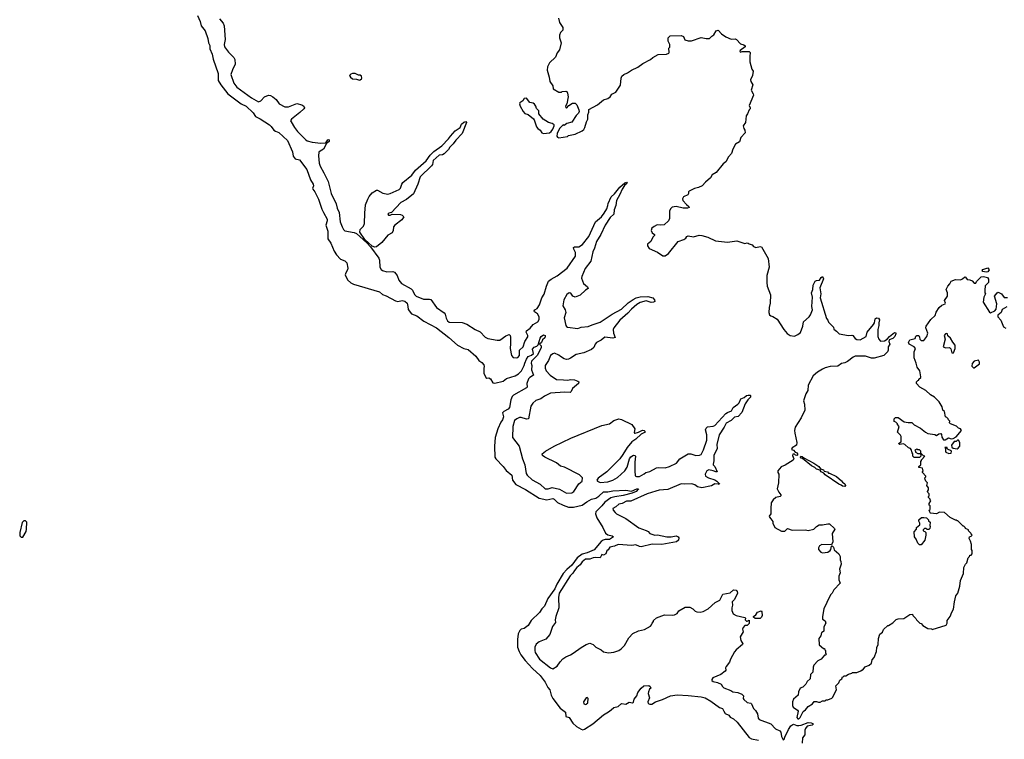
# Model space of a CAD drawing. Extents: x 2206940 to 2356632, y 511582 to 673215.
# Tile 170 of 228: x 2289198 to 2300696, y 611059 to 619467. Entities that reach past the tile are written whole.
import ezdxf

# ---------------------------------------------------------------- set-up
doc = ezdxf.new("R2010")
doc.units = 0

msp = doc.modelspace()

# ---------------------------------------------------------------- linework, layer by layer
at = {"layer": '0CON10XD'}
for points in [[(2291275, 619516), (2291307, 619445), (2291316, 619395), (2291364, 619335), (2291396, 619245), (2291401, 619195), (2291418, 619165), (2291419, 619125), (2291447, 619065), (2291457, 619007), (2291515, 618838), (2291516, 618755), (2291546, 618706), (2291630, 618600), (2291738, 618518), (2291785, 618484), (2291844, 618455), (2291925, 618378), (2291952, 618335), (2292005, 618309), (2292115, 618239), (2292135, 618220), (2292165, 618176), (2292185, 618163), (2292225, 618150), (2292325, 618054), (2292384, 617924), (2292393, 617873), (2292402, 617855), (2292415, 617842), (2292465, 617828), (2292550, 617715), (2292592, 617595), (2292626, 617544), (2292629, 617525), (2292619, 617495), (2292621, 617485), (2292646, 617455), (2292688, 617368), (2292725, 617252), (2292745, 617214), (2292789, 617135), (2292789, 617115), (2292773, 617065), (2292798, 616995), (2292796, 616905), (2292830, 616855), (2292872, 616762), (2292899, 616719), (2292945, 616668), (2292995, 616650), (2293018, 616625), (2293029, 616565), (2293026, 616544), (2293005, 616508), (2293000, 616485), (2293026, 616426), (2293063, 616394), (2293096, 616376), (2293398, 616285), (2293435, 616257), (2293479, 616239), (2293585, 616180), (2293615, 616174), (2293664, 616184), (2293695, 616176), (2293724, 616154), (2293729, 616115), (2293735, 616080), (2293775, 616028), (2293836, 616006), (2293916, 615946), (2294066, 615865), (2294210, 615755), (2294310, 615665), (2294383, 615625), (2294435, 615612), (2294525, 615535), (2294561, 615485), (2294593, 615463), (2294619, 615435), (2294623, 615415), (2294618, 615395), (2294617, 615335), (2294642, 615285), (2294655, 615280), (2294675, 615282), (2294695, 615272), (2294725, 615223), (2294745, 615221), (2294845, 615242), (2294883, 615275), (2294983, 615307), (2295022, 615328), (2295057, 615363), (2295088, 615425), (2295095, 615455), (2295115, 615502), (2295135, 615531), (2295174, 615546), (2295197, 615565), (2295185, 615617), (2295205, 615642), (2295236, 615654), (2295252, 615668), (2295277, 615745), (2295289, 615765), (2295314, 615784), (2295333, 615775), (2295336, 615765), (2295329, 615751), (2295303, 615725), (2295290, 615695), (2295270, 615675), (2295287, 615657), (2295287, 615635), (2295245, 615547), (2295174, 615475), (2295171, 615455), (2295180, 615425), (2295176, 615375), (2295199, 615315), (2295155, 615285), (2295141, 615269), (2295121, 615215), (2295123, 615175), (2295118, 615165), (2294965, 615080), (2294948, 615065), (2294932, 615025), (2294917, 614935), (2294901, 614915), (2294850, 614890), (2294837, 614875), (2294847, 614825), (2294835, 614792), (2294815, 614765), (2294782, 614685), (2294751, 614585), (2294743, 614485), (2294746, 614355), (2294757, 614335), (2294844, 614245), (2294878, 614198), (2294946, 614145), (2294954, 614085), (2294992, 614035), (2295105, 613976), (2295265, 613876), (2295355, 613857), (2295425, 613874), (2295441, 613865), (2295477, 613827), (2295544, 613794), (2295605, 613773), (2295665, 613772), (2295766, 613794), (2295822, 613832), (2295875, 613866), (2295925, 613878), (2295962, 613898), (2296015, 613949), (2296065, 613949), (2296125, 613961), (2296275, 613971), (2296342, 613958), (2296405, 613987), (2296423, 613985), (2296396, 613955), (2296352, 613935), (2296245, 613907), (2296147, 613893), (2296100, 613880), (2296030, 613830), (2295995, 613785), (2295925, 613715), (2295923, 613693), (2295936, 613645), (2296009, 613535), (2296039, 613469), (2296065, 613448), (2296118, 613435), (2296131, 613425), (2296085, 613393), (2296035, 613395), (2296013, 613387), (2295990, 613370), (2295905, 613271), (2295825, 613236), (2295768, 613222), (2295709, 613181), (2295646, 613095), (2295587, 613043), (2295545, 612995), (2295469, 612871), (2295446, 612815), (2295364, 612705), (2295326, 612614), (2295295, 612585), (2295268, 612542), (2295170, 612445), (2295135, 612389), (2295090, 612355), (2295055, 612344), (2295040, 612330), (2295020, 612290), (2295012, 612225), (2295011, 612135), (2295029, 612085), (2295052, 612045), (2295100, 611980), (2295185, 611885), (2295275, 611804), (2295336, 611725), (2295366, 611665), (2295387, 611637), (2295404, 611575), (2295424, 611535), (2295511, 611421), (2295571, 611375), (2295577, 611327), (2295613, 611313), (2295657, 611247), (2295699, 611209), (2295756, 611176), (2295775, 611171), (2295795, 611178), (2295892, 611238), (2296015, 611343), (2296075, 611378), (2296105, 611404), (2296138, 611432), (2296188, 611442), (2296225, 611479), (2296275, 611471), (2296315, 611492), (2296355, 611486), (2296365, 611491), (2296372, 611528), (2296403, 611565), (2296416, 611604), (2296454, 611655), (2296488, 611685), (2296545, 611689), (2296561, 611675), (2296567, 611655), (2296552, 611645), (2296540, 611615), (2296539, 611595), (2296554, 611545), (2296532, 611495), (2296539, 611479), (2296555, 611469), (2296579, 611471), (2296624, 611496), (2296705, 611524), (2296797, 611565), (2296877, 611577), (2297005, 611572), (2297155, 611555), (2297202, 611542), (2297270, 611505), (2297371, 611431), (2297405, 611418), (2297419, 611389), (2297435, 611361), (2297479, 611339), (2297496, 611316), (2297535, 611299), (2297575, 611261), (2297715, 611081), (2297745, 611065), (2297825, 611048)], [(2291531, 619475), (2291574, 619425), (2291587, 619395), (2291597, 619235), (2291585, 619175), (2291591, 619149), (2291635, 619087), (2291699, 619025), (2291711, 619001), (2291713, 618945), (2291681, 618879), (2291663, 618825), (2291697, 618725), (2291735, 618678), (2291905, 618553), (2291985, 618506), (2292015, 618519), (2292055, 618566), (2292105, 618585), (2292125, 618581), (2292155, 618565), (2292193, 618533), (2292229, 618485), (2292295, 618450), (2292335, 618450), (2292435, 618489), (2292493, 618473), (2292516, 618455), (2292522, 618435), (2292514, 618426), (2292469, 618381), (2292370, 618305), (2292361, 618285), (2292367, 618273), (2292405, 618205), (2292441, 618161), (2292535, 618065), (2292555, 618052), (2292615, 618036), (2292715, 618022), (2292772, 618028), (2292795, 618062), (2292805, 618067), (2292812, 618062), (2292810, 618045), (2292780, 618020), (2292746, 617955), (2292705, 617932), (2292692, 617918), (2292689, 617875), (2292695, 617792), (2292705, 617754), (2292749, 617679), (2292799, 617575), (2292837, 617435), (2292893, 617315), (2292905, 617265), (2292929, 617215), (2292940, 617105), (2292965, 617045), (2292978, 617015), (2292995, 616999), (2293105, 616981), (2293130, 616970), (2293250, 616860), (2293293, 616813), (2293391, 616681), (2293398, 616655), (2293402, 616575), (2293419, 616549), (2293436, 616536), (2293485, 616519), (2293555, 616523), (2293576, 616516), (2293605, 616477), (2293625, 616425), (2293655, 616384), (2293771, 616321), (2293785, 616305), (2293810, 616255), (2293828, 616238), (2293915, 616202), (2293985, 616202), (2293998, 616198), (2294064, 616105), (2294155, 616042), (2294166, 616025), (2294179, 615979), (2294195, 615947), (2294215, 615934), (2294365, 615929), (2294421, 615911), (2294515, 615845), (2294575, 615819), (2294635, 615756), (2294665, 615742), (2294775, 615723), (2294805, 615724), (2294875, 615774), (2294915, 615787), (2294925, 615778), (2294929, 615759), (2294931, 615685), (2294925, 615625), (2294941, 615545), (2294960, 615520), (2294995, 615514), (2295015, 615520), (2295033, 615545), (2295034, 615605), (2295079, 615645), (2295095, 615705), (2295130, 615760), (2295133, 615775), (2295114, 615815), (2295118, 615832), (2295158, 615862), (2295195, 615906), (2295248, 615935), (2295265, 615965), (2295265, 615995), (2295245, 616030), (2295210, 616055), (2295206, 616065), (2295213, 616077), (2295239, 616091), (2295267, 616135), (2295295, 616215), (2295321, 616259), (2295348, 616352), (2295375, 616412), (2295405, 616435), (2295475, 616472), (2295590, 616565), (2295688, 616702), (2295689, 616745), (2295668, 616785), (2295666, 616805), (2295675, 616811), (2295729, 616811), (2295771, 616839), (2295846, 616935), (2295922, 617105), (2295992, 617165), (2296025, 617205), (2296056, 617255), (2296067, 617295), (2296070, 617320), (2296107, 617395), (2296145, 617432), (2296205, 617511), (2296265, 617561), (2296285, 617567), (2296292, 617555), (2296259, 617531), (2296232, 617488), (2296208, 617425), (2296166, 617355), (2296159, 617295), (2296142, 617245), (2296136, 617195), (2296095, 617155), (2296036, 617065), (2295985, 616955), (2295935, 616875), (2295912, 616798), (2295892, 616755), (2295867, 616645), (2295800, 616560), (2295762, 616465), (2295759, 616445), (2295783, 616383), (2295830, 616345), (2295837, 616325), (2295805, 616308), (2295745, 616247), (2295685, 616226), (2295658, 616238), (2295635, 616273), (2295615, 616276), (2295586, 616254), (2295554, 616195), (2295541, 616125), (2295568, 616078), (2295575, 616045), (2295556, 615985), (2295576, 615895), (2295585, 615880), (2295596, 615876), (2295715, 615858), (2295755, 615873), (2295835, 615880), (2295885, 615903), (2295975, 615931), (2296115, 616027), (2296225, 616084), (2296303, 616157), (2296361, 616199), (2296396, 616215), (2296445, 616230), (2296535, 616232), (2296591, 616215), (2296611, 616195), (2296616, 616175), (2296600, 616165), (2296572, 616162), (2296515, 616181), (2296445, 616161), (2296405, 616137), (2296344, 616085), (2296301, 616039), (2296208, 615955), (2296137, 615865), (2296130, 615845), (2296131, 615805), (2296153, 615755), (2296125, 615747), (2296032, 615758), (2295989, 615721), (2295934, 615695), (2295918, 615675), (2295901, 615635), (2295877, 615613), (2295787, 615573), (2295695, 615556), (2295630, 615510), (2295605, 615500), (2295585, 615497), (2295555, 615504), (2295515, 615531), (2295495, 615547), (2295445, 615569), (2295425, 615564), (2295398, 615545), (2295372, 615485), (2295334, 615425), (2295334, 615395), (2295347, 615365), (2295392, 615315), (2295465, 615262), (2295550, 615260), (2295595, 615253), (2295635, 615261), (2295675, 615257), (2295716, 615245), (2295726, 615235), (2295724, 615215), (2295655, 615156), (2295638, 615122), (2295625, 615109), (2295565, 615116), (2295395, 615102), (2295325, 615068), (2295285, 615038), (2295225, 615016), (2295190, 614985), (2295167, 614953), (2295138, 614802), (2295115, 614798), (2295055, 614819), (2295033, 614817), (2295002, 614802), (2294975, 614782), (2294956, 614715), (2294952, 614585), (2295032, 614482), (2295068, 614335), (2295097, 614265), (2295113, 614165), (2295125, 614146), (2295182, 614092), (2295275, 614039), (2295335, 613984), (2295370, 613985), (2295415, 614001), (2295500, 613980), (2295585, 613934), (2295645, 613940), (2295669, 613955), (2295727, 614043), (2295765, 614075), (2295772, 614115), (2295735, 614147), (2295560, 614240), (2295515, 614251), (2295468, 614288), (2295332, 614355), (2295305, 614375), (2295301, 614395), (2295338, 614425), (2295441, 614485), (2295635, 614578), (2295995, 614724), (2296085, 614745), (2296135, 614785), (2296193, 614803), (2296224, 614795), (2296345, 614737), (2296380, 614685), (2296372, 614645), (2296377, 614637), (2296385, 614634), (2296424, 614646), (2296470, 614670), (2296492, 614665), (2296501, 614655), (2296496, 614645), (2296457, 614623), (2296395, 614565), (2296345, 614535), (2296291, 614469), (2296243, 614385), (2296205, 614335), (2296055, 614182), (2295955, 614111), (2295939, 614085), (2295945, 614074), (2295975, 614060), (2296065, 614067), (2296125, 614085), (2296181, 614119), (2296265, 614195), (2296291, 614239), (2296319, 614335), (2296335, 614359), (2296365, 614377), (2296382, 614375), (2296388, 614365), (2296381, 614295), (2296383, 614195), (2296386, 614136), (2296400, 614130), (2296435, 614131), (2296491, 614159), (2296510, 614175), (2296555, 614188), (2296635, 614232), (2296655, 614236), (2296735, 614232), (2296785, 614245), (2296868, 614285), (2296906, 614335), (2297006, 614394), (2297035, 614396), (2297095, 614376), (2297135, 614377), (2297155, 614385), (2297185, 614440), (2297222, 614555), (2297221, 614615), (2297208, 614675), (2297214, 614696), (2297232, 614708), (2297295, 614717), (2297314, 614726), (2297446, 614865), (2297465, 614879), (2297512, 614895), (2297531, 614935), (2297586, 614974), (2297599, 614991)], [(2295490, 619485), (2295503, 619435), (2295542, 619375), (2295542, 619345), (2295512, 619315), (2295502, 619285), (2295503, 619255), (2295522, 619195), (2295502, 619115), (2295475, 619080), (2295455, 619030), (2295386, 618964), (2295361, 618915), (2295356, 618876), (2295382, 618795), (2295388, 618745), (2295422, 618695), (2295427, 618657), (2295495, 618620), (2295525, 618620), (2295533, 618627), (2295575, 618632), (2295586, 618626), (2295597, 618607), (2295602, 618565), (2295587, 618483), (2295572, 618455), (2295575, 618440), (2295585, 618432), (2295610, 618465), (2295655, 618492), (2295685, 618490), (2295705, 618470), (2295727, 618415), (2295730, 618395), (2295722, 618375), (2295695, 618348), (2295645, 618270), (2295588, 618252), (2295555, 618230), (2295543, 618237), (2295502, 618195), (2295474, 618135), (2295471, 618105), (2295478, 618095), (2295495, 618087), (2295595, 618102), (2295605, 618112), (2295685, 618128), (2295765, 618167), (2295785, 618183), (2295796, 618205), (2295816, 618275), (2295832, 618305), (2295834, 618355), (2295843, 618385), (2295845, 618418), (2295945, 618471), (2296015, 618531), (2296068, 618545), (2296093, 618565), (2296112, 618595), (2296159, 618621), (2296215, 618700), (2296222, 618785), (2296230, 618805), (2296254, 618826), (2296296, 618844), (2296344, 618876), (2296418, 618912), (2296476, 618954), (2296565, 619000), (2296592, 619025), (2296655, 619060), (2296753, 619063), (2296778, 619075), (2296782, 619085), (2296780, 619135), (2296790, 619145), (2296790, 619175), (2296770, 619215), (2296770, 619255), (2296795, 619278), (2296922, 619282), (2296949, 619269), (2296965, 619230), (2297005, 619220), (2297045, 619220), (2297155, 619260), (2297215, 619247), (2297252, 619248), (2297280, 619275), (2297305, 619288), (2297333, 619337), (2297355, 619344), (2297395, 619301), (2297445, 619268), (2297505, 619238), (2297555, 619242), (2297570, 619235), (2297614, 619184), (2297655, 619174), (2297670, 619160), (2297669, 619151), (2297612, 619105), (2297608, 619095), (2297615, 619088), (2297636, 619094), (2297715, 619096), (2297729, 619085), (2297723, 619035), (2297726, 618976), (2297748, 618888), (2297763, 618865), (2297756, 618815), (2297734, 618765), (2297736, 618745), (2297760, 618705), (2297740, 618645), (2297765, 618600), (2297767, 618585), (2297718, 618465), (2297730, 618435), (2297730, 618425), (2297718, 618412), (2297698, 618365), (2297680, 618345), (2297672, 618265), (2297647, 618225), (2297653, 618195), (2297666, 618175), (2297669, 618145), (2297621, 618089), (2297602, 618038), (2297556, 618014), (2297526, 617955), (2297511, 617905), (2297476, 617865), (2297446, 617804), (2297415, 617782), (2297330, 617680), (2297285, 617652), (2297265, 617618), (2297205, 617570), (2297168, 617525), (2297126, 617504), (2297080, 617495), (2297015, 617462), (2297008, 617455), (2297008, 617435), (2296999, 617421), (2296948, 617395), (2296940, 617375), (2296943, 617355), (2296986, 617306), (2297012, 617285), (2297016, 617274), (2296995, 617264), (2296945, 617266), (2296865, 617284), (2296818, 617275), (2296801, 617259), (2296788, 617232), (2296788, 617145), (2296776, 617115), (2296725, 617069), (2296685, 617064), (2296642, 617068), (2296608, 617052), (2296581, 617029), (2296572, 617005), (2296585, 616978), (2296610, 616955), (2296610, 616945), (2296592, 616925), (2296567, 616875), (2296528, 616845), (2296528, 616825), (2296550, 616795), (2296645, 616749), (2296707, 616707), (2296735, 616709), (2296775, 616734), (2296888, 616875), (2296955, 616898), (2296976, 616914), (2296990, 616935), (2297005, 616942), (2297065, 616930), (2297132, 616948), (2297165, 616946), (2297234, 616924), (2297325, 616881), (2297465, 616867), (2297573, 616883), (2297665, 616853), (2297695, 616860), (2297705, 616857), (2297716, 616846), (2297750, 616835), (2297767, 616817), (2297794, 616804), (2297845, 616817), (2297861, 616811), (2297938, 616675), (2297950, 616575), (2297924, 616476), (2297923, 616397), (2297927, 616355), (2297967, 616253), (2297963, 616155), (2297950, 616105), (2297948, 616045), (2297955, 616020), (2297970, 616005), (2297995, 615998), (2298045, 615968), (2298122, 615845), (2298161, 615801), (2298195, 615778), (2298245, 615770), (2298285, 615788), (2298315, 615810), (2298342, 615885), (2298353, 615937), (2298416, 615994), (2298432, 616018), (2298456, 616075), (2298449, 616115), (2298458, 616225), (2298444, 616275), (2298460, 616315), (2298466, 616365), (2298488, 616412), (2298505, 616421), (2298537, 616423), (2298558, 616455), (2298575, 616467), (2298585, 616440), (2298542, 616335), (2298553, 616265), (2298544, 616215), (2298620, 615975), (2298637, 615957), (2298642, 615932), (2298700, 615875), (2298705, 615850), (2298738, 615828), (2298766, 615796), (2298875, 615776), (2298915, 615780), (2298926, 615776), (2298955, 615740), (2298975, 615730), (2299015, 615727), (2299083, 615765), (2299094, 615816), (2299168, 615905), (2299180, 615925), (2299190, 615970), (2299205, 615984), (2299229, 615979), (2299238, 615958), (2299230, 615925), (2299232, 615895), (2299220, 615845), (2299220, 615765), (2299232, 615732), (2299252, 615712), (2299297, 615713), (2299328, 615732), (2299354, 615766), (2299415, 615810), (2299428, 615808), (2299430, 615795), (2299418, 615765), (2299395, 615743), (2299352, 615728), (2299348, 615705), (2299360, 615675), (2299342, 615645), (2299342, 615605), (2299333, 615585), (2299290, 615545), (2299175, 615513), (2299145, 615513), (2299076, 615536), (2298954, 615536), (2298930, 615525), (2298865, 615472), (2298835, 615458), (2298795, 615448), (2298752, 615418), (2298664, 615416), (2298605, 615400), (2298575, 615384)], [(2293165, 618758), (2293175, 618762), (2293190, 618775), (2293192, 618785), (2293188, 618805), (2293175, 618818), (2293155, 618818), (2293116, 618836), (2293085, 618837), (2293065, 618830), (2293050, 618815), (2293062, 618795), (2293085, 618777), (2293132, 618772), (2293165, 618758)], [(2295315, 618138), (2295385, 618144), (2295405, 618159), (2295425, 618187), (2295441, 618225), (2295438, 618238), (2295415, 618253), (2295374, 618264), (2295310, 618305), (2295260, 618365), (2295262, 618402), (2295235, 618430), (2295227, 618457), (2295208, 618478), (2295195, 618490), (2295155, 618500), (2295115, 618550), (2295090, 618545), (2295073, 618517), (2295038, 618495), (2295033, 618483), (2295042, 618455), (2295078, 618395), (2295095, 618372), (2295137, 618357), (2295198, 618308), (2295207, 618297), (2295233, 618215), (2295248, 618195), (2295276, 618176), (2295295, 618144), (2295315, 618138)], [(2293345, 616810), (2293312, 616822), (2293230, 616900), (2293170, 616985), (2293175, 617015), (2293211, 617055), (2293225, 617085), (2293227, 617205), (2293238, 617305), (2293262, 617368), (2293280, 617400), (2293314, 617445), (2293365, 617476), (2293376, 617476), (2293440, 617440), (2293495, 617428), (2293525, 617434), (2293628, 617482), (2293643, 617497), (2293659, 617545), (2293674, 617566), (2293779, 617651), (2293821, 617709), (2293943, 617816), (2293990, 617885), (2294033, 617927), (2294128, 617992), (2294207, 618073), (2294228, 618105), (2294285, 618167), (2294343, 618207), (2294358, 618245), (2294385, 618270), (2294406, 618276), (2294416, 618265), (2294365, 618136), (2294291, 618059), (2294260, 618015), (2294222, 617978), (2294205, 617950), (2294155, 617900), (2294135, 617889), (2294096, 617884), (2294027, 617823), (2294017, 617775), (2294005, 617758), (2293875, 617630), (2293846, 617544), (2293795, 617430), (2293715, 617364), (2293650, 617330), (2293538, 617212), (2293510, 617205), (2293498, 617195), (2293505, 617183), (2293525, 617183), (2293547, 617193), (2293645, 617191), (2293664, 617184), (2293682, 617165), (2293661, 617129), (2293578, 617065), (2293564, 617046), (2293560, 617005), (2293546, 616975), (2293495, 616948), (2293428, 616865), (2293365, 616814), (2293345, 616810)], [(2298575, 615384), (2298515, 615350), (2298464, 615306), (2298406, 615195), (2298400, 615135), (2298377, 615095), (2298353, 615015), (2298363, 614975), (2298366, 614904), (2298324, 614816), (2298254, 614705), (2298247, 614665), (2298249, 614635), (2298272, 614525), (2298270, 614495), (2298220, 614465), (2298210, 614445), (2298235, 614437), (2298253, 614413), (2298276, 614406), (2298282, 614395), (2298281, 614379), (2298275, 614374), (2298258, 614378), (2298245, 614392), (2298225, 614390), (2298223, 614375), (2298238, 614335), (2298229, 614321), (2298138, 614262), (2298089, 614241), (2298052, 614195), (2298053, 614175), (2298062, 614155), (2298060, 614055), (2298043, 613985), (2298062, 613945), (2298086, 613915), (2298087, 613905), (2298080, 613895), (2298028, 613885), (2297998, 613855), (2297975, 613820), (2297968, 613755), (2297970, 613695), (2297952, 613665), (2297953, 613653), (2297968, 613635), (2297992, 613605), (2297993, 613583), (2298017, 613535), (2298095, 613489), (2298135, 613490), (2298165, 613520), (2298217, 613503), (2298375, 613507), (2298405, 613497), (2298472, 613515), (2298503, 613545), (2298535, 613563), (2298575, 613563), (2298635, 613578), (2298655, 613578), (2298715, 613520), (2298718, 613515), (2298688, 613462), (2298692, 613365), (2298678, 613332), (2298565, 613333), (2298539, 613321), (2298526, 613295), (2298527, 613275), (2298555, 613247), (2298575, 613239), (2298605, 613240), (2298635, 613246), (2298662, 613265), (2298672, 613275), (2298680, 613315), (2298688, 613318), (2298700, 613305), (2298711, 613271), (2298762, 613225), (2298778, 613195), (2298778, 613155), (2298788, 613135), (2298790, 613105), (2298772, 613045), (2298778, 613005), (2298762, 612965), (2298764, 612924), (2298778, 612885), (2298704, 612806), (2298688, 612765), (2298667, 612745), (2298624, 612656), (2298588, 612585), (2298572, 612495), (2298573, 612463), (2298603, 612443), (2298612, 612415), (2298588, 612372), (2298587, 612323), (2298575, 612310), (2298563, 612307), (2298552, 612268), (2298530, 612235), (2298533, 612163), (2298585, 612120), (2298598, 612118), (2298600, 612105), (2298610, 612095), (2298610, 612065), (2298620, 612055), (2298608, 612042), (2298595, 612040), (2298556, 611994), (2298520, 611975), (2298472, 611925), (2298463, 611903), (2298460, 611845), (2298432, 611815), (2298430, 611765), (2298394, 611736), (2298378, 611705), (2298345, 611668), (2298312, 611655), (2298292, 611615), (2298290, 611575), (2298235, 611528), (2298224, 611495), (2298221, 611455), (2298230, 611435), (2298280, 611400), (2298288, 611388), (2298275, 611315), (2298285, 611300), (2298295, 611298), (2298313, 611315), (2298346, 611384), (2298375, 611403), (2298407, 611443), (2298458, 611475), (2298475, 611500), (2298505, 611502), (2298525, 611492), (2298545, 611493), (2298573, 611507), (2298605, 611510), (2298615, 611520), (2298635, 611520), (2298682, 611538), (2298695, 611550), (2298722, 611608), (2298738, 611635), (2298728, 611682), (2298763, 611717), (2298775, 611748), (2298798, 611765), (2298805, 611790), (2298815, 611790), (2298825, 611800), (2298845, 611800), (2298875, 611818), (2298915, 611830), (2298925, 611840), (2298975, 611840), (2299022, 611858), (2299035, 611870), (2299045, 611870), (2299070, 611905), (2299120, 611925), (2299145, 611950), (2299153, 611987), (2299178, 612015), (2299202, 612085), (2299208, 612132), (2299222, 612168), (2299228, 612235), (2299243, 612287), (2299275, 612310), (2299285, 612340), (2299335, 612390), (2299345, 612390), (2299395, 612420), (2299435, 612460), (2299455, 612468), (2299525, 612470), (2299593, 612517), (2299625, 612520), (2299630, 612505), (2299665, 612470), (2299670, 612455), (2299710, 612415), (2299725, 612410), (2299745, 612390), (2299805, 612352), (2299845, 612350), (2299855, 612340), (2300016, 612394), (2300028, 612415), (2300030, 612445), (2300066, 612494), (2300084, 612546), (2300102, 612578), (2300114, 612666), (2300131, 612735), (2300152, 612768), (2300179, 612849), (2300184, 612916), (2300218, 612995), (2300222, 613065), (2300242, 613105), (2300259, 613121), (2300275, 613180), (2300290, 613195), (2300295, 613210), (2300308, 613212), (2300320, 613225), (2300320, 613265), (2300312, 613275), (2300312, 613335), (2300302, 613375), (2300288, 613405), (2300290, 613425), (2300308, 613432), (2300320, 613445), (2300310, 613455), (2300310, 613465), (2300280, 613495), (2300280, 613505), (2300245, 613520), (2300240, 613535), (2300225, 613550), (2300215, 613550), (2300155, 613610), (2300145, 613610), (2300135, 613620), (2300125, 613620), (2300065, 613652), (2299997, 613707), (2299938, 613712), (2299905, 613692), (2299835, 613700), (2299830, 613705), (2299820, 613735), (2299830, 613745), (2299830, 613785), (2299820, 613795), (2299820, 613815), (2299840, 613845), (2299830, 613855), (2299830, 613865), (2299810, 613885), (2299810, 613895), (2299820, 613905), (2299820, 613925), (2299803, 613943), (2299800, 613955), (2299810, 613975), (2299810, 613995), (2299790, 614025), (2299800, 614055), (2299780, 614075), (2299773, 614093), (2299770, 614115), (2299780, 614125), (2299780, 614135), (2299740, 614175), (2299740, 614185), (2299750, 614195), (2299740, 614225), (2299700, 614235), (2299700, 614245), (2299720, 614265), (2299720, 614305), (2299730, 614315), (2299730, 614325), (2299770, 614365), (2299752, 614372), (2299722, 614402), (2299720, 614425), (2299705, 614440), (2299685, 614440), (2299675, 614448), (2299650, 614435), (2299660, 614425), (2299660, 614415), (2299685, 614400), (2299708, 614398), (2299720, 614385), (2299720, 614365), (2299705, 614350), (2299643, 614353), (2299630, 614365), (2299630, 614395), (2299620, 614405), (2299610, 614445), (2299600, 614455), (2299576, 614466), (2299535, 614502), (2299515, 614510), (2299475, 614502), (2299462, 614515), (2299490, 614535), (2299492, 614595), (2299483, 614613), (2299448, 614648), (2299468, 614715), (2299450, 614735), (2299450, 614745), (2299430, 614765), (2299412, 614772), (2299410, 614805), (2299425, 614820), (2299455, 614818), (2299528, 614768), (2299575, 614760), (2299615, 614762), (2299645, 614732), (2299716, 614696), (2299775, 614648), (2299805, 614632), (2299885, 614620), (2299905, 614610), (2299933, 614627), (2299955, 614630), (2299962, 614622), (2299965, 614590), (2299988, 614558), (2300005, 614558), (2300045, 614580), (2300075, 614570), (2300098, 614572), (2300136, 614594), (2300198, 614665), (2300185, 614688), (2300163, 614693), (2300137, 614717), (2300068, 614745), (2300058, 614758), (2300060, 614775), (2300043, 614793), (2300040, 614805), (2300025, 614820), (2300010, 614825), (2299997, 614887), (2299980, 614905), (2299972, 614942), (2299935, 615000), (2299880, 615055), (2299834, 615084), (2299780, 615135), (2299710, 615175), (2299672, 615215), (2299670, 615235), (2299685, 615250), (2299700, 615255), (2299700, 615265), (2299720, 615285), (2299720, 615295), (2299708, 615365), (2299678, 615408), (2299668, 615455), (2299644, 615514), (2299643, 615585), (2299658, 615625), (2299643, 615645), (2299586, 615676), (2299578, 615695), (2299595, 615726), (2299655, 615742), (2299665, 615770), (2299675, 615778), (2299698, 615775), (2299707, 615757), (2299708, 615735), (2299725, 615718), (2299755, 615720), (2299768, 615732), (2299790, 615765), (2299802, 615805), (2299779, 615865), (2299783, 615885), (2299838, 615962), (2299888, 616012), (2299899, 616051), (2299937, 616103), (2299965, 616132), (2300006, 616145), (2300010, 616155), (2299999, 616185), (2300032, 616235), (2300032, 616275), (2300017, 616315), (2300035, 616352), (2300061, 616379), (2300075, 616412), (2300125, 616432), (2300185, 616429), (2300210, 616440), (2300235, 616462), (2300245, 616460), (2300262, 616432), (2300295, 616428), (2300320, 616415), (2300345, 616390), (2300365, 616390), (2300372, 616408), (2300428, 616462), (2300453, 616467), (2300500, 616455), (2300510, 616435), (2300510, 616395), (2300473, 616357), (2300468, 616305), (2300470, 616275), (2300478, 616265), (2300458, 616225), (2300448, 616165), (2300525, 616048), (2300535, 616042), (2300587, 616063), (2300602, 616085), (2300609, 616145), (2300582, 616235), (2300614, 616276), (2300625, 616282), (2300665, 616262), (2300695, 616220), (2300735, 616220)], [(2300485, 616517), (2300445, 616523), (2300438, 616535), (2300445, 616547), (2300505, 616566), (2300519, 616545), (2300505, 616522), (2300485, 616517)], [(2300725, 616113), (2300671, 616079), (2300660, 616045), (2300620, 616015), (2300620, 615995), (2300656, 615956), (2300687, 615877), (2300715, 615862)], [(2300105, 615573), (2300124, 615625), (2300124, 615665), (2300095, 615697), (2300068, 615745), (2300035, 615772), (2300032, 615795), (2300025, 615802), (2300010, 615795), (2299994, 615775), (2300004, 615735), (2299983, 615645), (2300012, 615632), (2300058, 615635), (2300072, 615622), (2300084, 615574), (2300105, 615573)], [(2300345, 615400), (2300406, 615444), (2300406, 615466), (2300395, 615488), (2300344, 615476), (2300322, 615448), (2300318, 615418), (2300335, 615400), (2300345, 615400)], [(2297599, 614991), (2297621, 615035), (2297658, 615052), (2297685, 615076), (2297705, 615081), (2297728, 615078), (2297734, 615074), (2297732, 615055), (2297703, 615027), (2297670, 614980), (2297631, 614879), (2297588, 614832), (2297545, 614821), (2297505, 614785), (2297447, 614753), (2297425, 614705), (2297367, 614615), (2297341, 614505), (2297343, 614455), (2297305, 614375), (2297306, 614314), (2297296, 614275), (2297297, 614265), (2297315, 614247), (2297342, 614185), (2297326, 614184), (2297297, 614197), (2297245, 614208), (2297223, 614195), (2297201, 614155), (2297208, 614135), (2297242, 614112), (2297315, 614089), (2297341, 614075), (2297371, 614045), (2297365, 614036), (2297358, 614038), (2297315, 614042), (2297275, 614019), (2297165, 613998), (2297115, 614009), (2297082, 614032), (2297048, 614045), (2296965, 614040), (2296922, 614045), (2296765, 613977), (2296665, 613969), (2296625, 613959), (2296527, 613925), (2296335, 613842), (2296285, 613841), (2296235, 613812), (2296194, 613805), (2296160, 613775), (2296126, 613755), (2296127, 613735), (2296150, 613710), (2296168, 613695), (2296275, 613638), (2296428, 613528), (2296513, 613497), (2296536, 613486), (2296557, 613465), (2296615, 613442), (2296645, 613446), (2296755, 613425), (2296805, 613425), (2296866, 613436), (2296889, 613425), (2296894, 613414), (2296890, 613385), (2296868, 613365), (2296695, 613333), (2296585, 613337), (2296455, 613309), (2296435, 613311), (2296395, 613331), (2296345, 613325), (2296185, 613334), (2296145, 613316), (2296090, 613305), (2296069, 613271), (2296055, 613260), (2296043, 613227), (2296015, 613210), (2295995, 613217), (2295975, 613178), (2295925, 613184), (2295895, 613179), (2295857, 613163), (2295805, 613164), (2295765, 613131), (2295742, 613098), (2295705, 613068), (2295675, 613033), (2295659, 613001), (2295625, 612968), (2295498, 612765), (2295489, 612715), (2295494, 612595), (2295457, 612495), (2295450, 612455), (2295456, 612425), (2295420, 612375), (2295387, 612283), (2295343, 612227), (2295265, 612199), (2295230, 612170), (2295214, 612135), (2295212, 612095), (2295218, 612075), (2295268, 611995), (2295396, 611895), (2295425, 611882), (2295476, 611914), (2295508, 611965), (2295542, 611998), (2295575, 612022), (2295630, 612045), (2295663, 612067), (2295755, 612132), (2295815, 612168), (2295855, 612182), (2295895, 612168), (2295926, 612136), (2295990, 612105), (2296015, 612082), (2296075, 612070), (2296135, 612077), (2296194, 612096), (2296222, 612115), (2296260, 612155), (2296313, 612245), (2296358, 612295), (2296424, 612326), (2296495, 612343), (2296565, 612382), (2296578, 612395), (2296583, 612417), (2296600, 612435), (2296600, 612445), (2296635, 612478), (2296728, 612512), (2296825, 612508), (2296845, 612512), (2296875, 612528), (2296895, 612560), (2296968, 612602), (2297025, 612602), (2297060, 612585), (2297087, 612557), (2297107, 612547), (2297144, 612544), (2297179, 612551), (2297236, 612584), (2297321, 612659), (2297375, 612684), (2297410, 612755), (2297495, 612772), (2297535, 612806), (2297565, 612800), (2297576, 612785), (2297580, 612765), (2297547, 612693), (2297519, 612665), (2297522, 612625), (2297514, 612595), (2297514, 612565), (2297530, 612525), (2297566, 612506), (2297665, 612482), (2297672, 612475), (2297670, 612455), (2297685, 612440), (2297695, 612438), (2297715, 612450), (2297715, 612410), (2297695, 612390), (2297665, 612388), (2297645, 612367), (2297640, 612345), (2297648, 612315), (2297613, 612255), (2297620, 612215), (2297642, 612175), (2297638, 612165), (2297564, 612106), (2297545, 612080), (2297498, 611995), (2297488, 611962), (2297449, 611911), (2297442, 611895), (2297443, 611865), (2297436, 611854), (2297387, 611815), (2297294, 611776), (2297281, 611759), (2297281, 611745), (2297295, 611733), (2297345, 611724), (2297390, 611705), (2297406, 611675), (2297422, 611662), (2297501, 611631), (2297525, 611612), (2297585, 611605), (2297631, 611585), (2297651, 611565), (2297646, 611536), (2297653, 611525), (2297695, 611487), (2297735, 611481), (2297744, 611474), (2297769, 611419), (2297792, 611395), (2297815, 611355), (2297822, 611305), (2297835, 611289), (2297968, 611238), (2298025, 611181), (2298075, 611159), (2298085, 611142), (2298095, 611093), (2298115, 611052), (2298125, 611060), (2298132, 611085), (2298177, 611175), (2298205, 611215), (2298225, 611231), (2298235, 611235), (2298272, 611222), (2298295, 611221), (2298325, 611225), (2298405, 611254), (2298442, 611252), (2298460, 611245), (2298464, 611235), (2298451, 611225), (2298395, 611211), (2298373, 611187), (2298365, 611165), (2298367, 611113), (2298338, 611075), (2298336, 611015)], [(2300145, 614453), (2300159, 614461), (2300178, 614485), (2300178, 614525), (2300162, 614552), (2300148, 614552), (2300135, 614540), (2300112, 614538), (2300080, 614495), (2300084, 614474), (2300099, 614459), (2300145, 614453)], [(2300047, 614397), (2300075, 614402), (2300078, 614425), (2300068, 614435), (2300040, 614445), (2300030, 614455), (2300028, 614468), (2300002, 614468), (2300010, 614455), (2300008, 614425), (2300015, 614412), (2300047, 614397)], [(2298835, 614013), (2298805, 614017), (2298790, 614030), (2298765, 614041), (2298605, 614150), (2298590, 614170), (2298558, 614185), (2298544, 614204), (2298504, 614214), (2298484, 614234), (2298445, 614254), (2298339, 614339), (2298323, 614345), (2298318, 614355), (2298320, 614365), (2298335, 614363), (2298355, 614347), (2298472, 614285), (2298532, 614245), (2298550, 614220), (2298586, 614206), (2298593, 614193), (2298632, 614182), (2298645, 614170), (2298655, 614170), (2298735, 614130), (2298797, 614077), (2298805, 614062), (2298833, 614043), (2298842, 614025), (2298835, 614013)], [(2289235, 613420), (2289272, 613485), (2289278, 613515), (2289280, 613595), (2289265, 613610), (2289245, 613610), (2289228, 613592), (2289198, 613475), (2289200, 613435), (2289215, 613420), (2289235, 613420)], [(2299725, 613330), (2299705, 613330), (2299685, 613350), (2299667, 613397), (2299648, 613425), (2299643, 613483), (2299670, 613515), (2299670, 613535), (2299710, 613565), (2299710, 613585), (2299698, 613608), (2299698, 613625), (2299728, 613652), (2299755, 613652), (2299786, 613646), (2299812, 613625), (2299813, 613613), (2299830, 613595), (2299828, 613555), (2299832, 613545), (2299825, 613520), (2299815, 613512), (2299795, 613510), (2299785, 613520), (2299765, 613520), (2299750, 613505), (2299750, 613495), (2299768, 613488), (2299780, 613475), (2299780, 613445), (2299768, 613385), (2299725, 613330)], [(2297845, 612471), (2297785, 612472), (2297766, 612485), (2297769, 612495), (2297795, 612515), (2297816, 612544), (2297855, 612560), (2297865, 612550), (2297868, 612505), (2297862, 612485), (2297845, 612471)], [(2295805, 611466), (2295815, 611469), (2295833, 611485), (2295837, 611535), (2295826, 611546), (2295815, 611543), (2295782, 611495), (2295786, 611475), (2295805, 611466)]]:
    msp.add_lwpolyline(points, dxfattribs=at)

doc.saveas('drawing.dxf')
